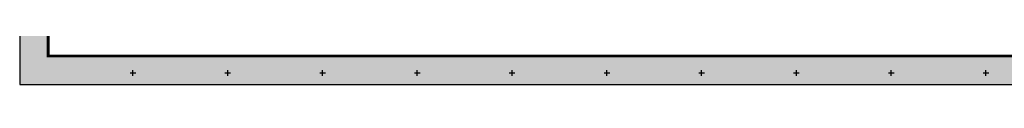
# Model space of a CAD drawing. Extents: x 10527 to 38812, y 13847 to 37526.
# Tile 59 of 256: x 35043 to 35563, y 36082 to 36104. Entities that reach past the tile are written whole.
import ezdxf

# ---------------------------------------------------------------- set-up
doc = ezdxf.new("R2010")
doc.units = 0
doc.header["$LTSCALE"] = 0.5
doc.header["$MEASUREMENT"] = 0
doc.linetypes.add('CONTI', pattern=[0])
doc.layers.add('.', color=7, linetype='Continuous', lineweight=15)
for name, color, linetype in [('SETKR', 2, 'CONTI'), ('ХХХ автодор (К)', 7, 'ИК_Водопровод -------в--------'), ('ХХХ оформление', 7, 'ИК_Водопровод -------в--------')]:
    doc.layers.add(name, color=color, linetype=linetype)
doc.styles.get("Standard").update_dxf_attribs({"font": 'times.ttf'})
doc.linetypes.add('ИК_Водопровод -------в--------', pattern='A,9,-0.6,["В",Standard,S=1.2,R=0,X=0,Y=-0.6],-1.2', length=10.8)

# ---------------------------------------------------------------- blocks, each defined once
blk = doc.blocks.new('BL_333')
at = {"color": 0}
for p, q in [((-1.5, 0), (1.5, 0)), ((0, -1.5), (0, 1.5))]:
    blk.add_line(p, q, dxfattribs=at)
blk = doc.blocks.new('gergrgrre')
at = {"layer": 'SETKR', "color": 92}
for p in [(359950, 4200200), (360000, 4200200), (360050, 4200200), (360100, 4200200), (360150, 4200200), (360200, 4200200), (360250, 4200200), (360300, 4200200), (360350, 4200200), (360400, 4200200)]:
    blk.add_blockref('BL_333', p, dxfattribs=at)

msp = doc.modelspace()

# ---------------------------------------------------------------- hatches: boundary and pattern name
at = {"layer": '.', "ltscale": 0.149071}
h = msp.add_hatch(color=256, dxfattribs=at)
h.dxf.hatch_style = 1
h.set_gradient(color1=(255, 255, 255), tint=1)
h.paths.add_polyline_path([(35043.297, 36082.013), (36343.297, 36082.013), (36343.297, 37217.013), (35043.297, 37217.013)])
h.paths.add_polyline_path([(35058.297, 37202.013), (36328.297, 37202.013), (36328.297, 36097.013), (35058.297, 36097.013)], flags=16)

# ---------------------------------------------------------------- linework, layer by layer
at = {"layer": 'ХХХ автодор (К)', "linetype": 'ByBlock', "ltscale": 2, "elevation": 533.015}
msp.add_lwpolyline([(35043.297, 36082.013), (36343.297, 36082.013), (36343.297, 37217.013), (35043.297, 37217.013)], close=True, dxfattribs=at)
msp.add_lwpolyline([(35043.297, 36082.013), (36343.297, 36082.013), (36343.297, 37217.013), (35043.297, 37217.013)], close=True, dxfattribs=at)
at = {"layer": 'ХХХ оформление', "color": 12, "linetype": 'ByBlock', "ltscale": 1000, "const_width": 1.5, "elevation": 533.015}
msp.add_lwpolyline([(35058.297, 36097.013), (36328.297, 36097.013), (36328.297, 37202.013), (35058.297, 37202.013)], close=True, dxfattribs=at)
msp.add_lwpolyline([(35058.297, 36097.013), (36328.297, 36097.013), (36328.297, 37202.013), (35058.297, 37202.013)], close=True, dxfattribs=at)

# ---------------------------------------------------------------- block references
at = {"linetype": 'Continuous'}
msp.add_blockref('gergrgrre', (-324846.944, -4164111.878), dxfattribs=at)

doc.saveas('drawing.dxf')
